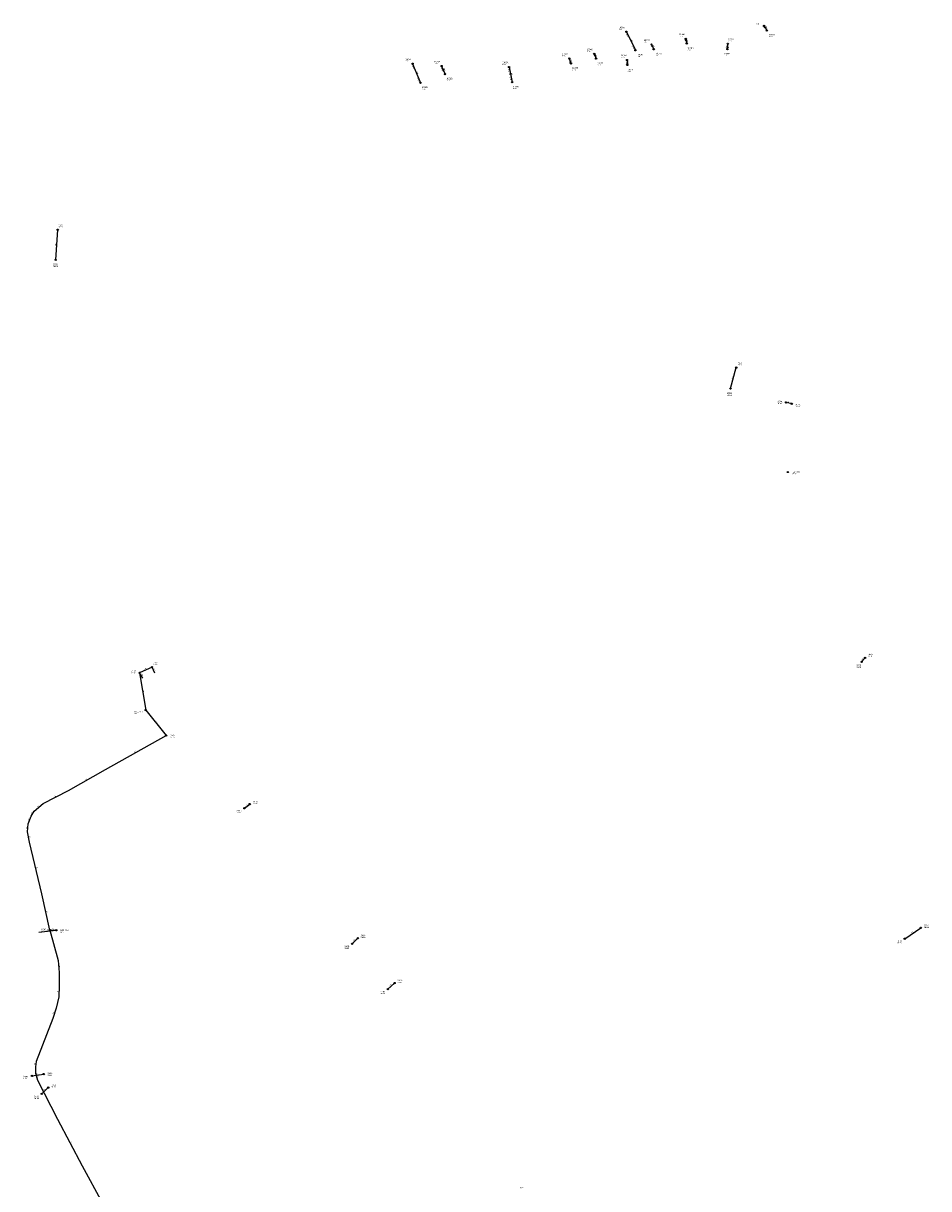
# Model space of a CAD drawing. Header units: metres. Extents: x 179992 to 198392, y 351761 to 369438.
# Tile 44 of 194: x 183101 to 184201, y 359613 to 361028. Entities that reach past the tile are written whole.
import ezdxf

# ---------------------------------------------------------------- set-up
doc = ezdxf.new("R2010")
doc.units = ezdxf.units.M

msp = doc.modelspace()

# ---------------------------------------------------------------- linework, layer by layer
at = {"layer": 'B-WE-RI-DRAINAGE-DRAIN', "linetype": 'Continuous'}
for points in [[(183574.277, 360978.801), (183583.872, 360955.715)], [(183609.583, 360976.095), (183613.69, 360966.214)], [(183370.055, 360074.619), (183376.477, 360079.665)], [(184172.018, 359916.073), (184191.549, 359929.512)]]:
    msp.add_lwpolyline(points, dxfattribs=at)
at = {"layer": 'B-WE-RI-DRAINAGE-DRAIN_BETON_300', "linetype": 'Continuous'}
msp.add_lwpolyline([(183123.908, 359727.778), (183131.792, 359735.304)], dxfattribs=at)
at = {"layer": 'B-WE-RI-DRAINAGE-DRAIN_BETON_500', "linetype": 'Continuous'}
for points in [[(183140.823, 360740.692), (183143.332, 360777.246)], [(183544.167, 359855.024), (183552.424, 359862.364)], [(183111.902, 359749.459), (183126.237, 359751.789)]]:
    msp.add_lwpolyline(points, dxfattribs=at)
at = {"layer": 'B-WE-RI-DRAINAGE-DRAIN_PE_300', "linetype": 'Continuous'}
for points in [[(184001.162, 361024.703), (184004.521, 361019.162)], [(183834.004, 361017.643), (183844.928, 360995.156)], [(183905.954, 361009.03), (183907.191, 361003.465)], [(183864.4, 361002.24), (183867.226, 360996.422)], [(183956.576, 360996.665), (183957.144, 361003.137)], [(183764.522, 360985.243), (183766.631, 360979.296)], [(183794.955, 360990.806), (183797.058, 360985.086)], [(183834.693, 360983.274), (183834.949, 360977.346)], [(183691.516, 360974.74), (183695.252, 360956.611)]]:
    msp.add_lwpolyline(points, dxfattribs=at)
at = {"layer": 'B-WE-RI-DRAINAGE-DRAIN_PVC_160', "linetype": 'Continuous'}
msp.add_lwpolyline([(183500.849, 359910.089), (183507.73, 359916.74)], dxfattribs=at)
at = {"layer": 'B-WE-RI-DRAINAGE-DRAIN_PVC_300', "linetype": 'Continuous'}
msp.add_lwpolyline([(184034.709, 360565.903), (184027.943, 360567.508)], dxfattribs=at)
at = {"layer": 'B-WE-RI-DRAINAGE-DRAIN_PVC_400', "linetype": 'Continuous'}
msp.add_lwpolyline([(184119.56, 360252.465), (184123.872, 360257.235)], dxfattribs=at)
at = {"layer": 'B-WE-RI-DRAINAGE-DRAIN_PVC_500', "linetype": 'Continuous'}
msp.add_lwpolyline([(183960.41, 360584.255), (183967.406, 360609.829)], dxfattribs=at)
at = {"layer": 'B-WE-RI-DRAINAGE-RIOOLPUT_INSPECTIEPUT'}
for centre in [(184001.16, 361024.7), (183834, 361017.64), (183905.95, 361009.03), (184004.52, 361019.16), (183844.93, 360995.16), (183864.4, 361002.24), (183867.23, 360996.42), (183907.19, 361003.47), (183956.58, 360996.66), (183957.14, 361003.14), (183764.52, 360985.24), (183794.95, 360990.81), (183797.06, 360985.09), (183834.69, 360983.27), (183574.28, 360978.8), (183609.58, 360976.09), (183613.69, 360966.21), (183691.52, 360974.74), (183766.63, 360979.3), (183834.95, 360977.35), (183583.87, 360955.72), (183695.25, 360956.61), (183143.33, 360777.25), (183140.82, 360740.69), (183967.41, 360609.83), (183960.41, 360584.26), (184027.94, 360567.51), (184034.71, 360565.9), (184119.56, 360252.47), (184123.87, 360257.23), (183370.05, 360074.62), (183376.48, 360079.66), (184191.55, 359929.51), (183500.85, 359910.09), (183507.73, 359916.74), (184172.02, 359916.07), (183552.42, 359862.36), (183544.17, 359855.02), (183111.9, 359749.46), (183126.24, 359751.79), (183131.79, 359735.3), (183123.91, 359727.78)]:
    msp.add_circle(centre, 0.8, dxfattribs=at)
at = {"layer": 'B-WE-RI-DRAINAGE_STROMINGSRICHTING'}
for points in [[(184002.7, 361023.67), (184002.84, 361021.93), (184001.37, 361022.86)], [(183865.83, 361001.08), (183865.81, 360999.33), (183864.43, 361000.39)], [(183907, 361007.94), (183906.57, 361006.25), (183905.47, 361007.6)], [(183955.95, 360998.42), (183956.86, 360999.9), (183957.5, 360998.28)], [(183766.83, 360981.06), (183765.58, 360982.27), (183765.36, 360980.54)], [(183796.2, 360989.68), (183796.01, 360987.95), (183794.74, 360989.14)], [(183611.75, 360972.76), (183611.64, 360971.15), (183610.42, 360972.21)], [(183693.8, 360967.23), (183693.38, 360965.68), (183692.39, 360966.94)], [(183835.67, 360978.79), (183834.82, 360980.31), (183834.11, 360978.72)]]:
    msp.add_lwpolyline(points, dxfattribs=at)
at = {"layer": 'B-WE-RI-PERSLEIDING-POMPPUT'}
msp.add_circle((183141.52, 359926.47), 0.8, dxfattribs=at)
at = {"layer": 'B-WE-RI-PERSLEIDING-RIOOLPUT_INSPECTIEPUT'}
for centre in [(183275, 360162.84), (183133.79, 359926.73)]:
    msp.add_circle(centre, 0.8, dxfattribs=at)
at = {"layer": 'B-WE-RI-PERSLEIDING_PP_50', "linetype": 'Continuous'}
for points in [[(183250.09, 360193.8), (183275, 360162.84)], [(183133.79, 359926.73), (183123.884, 359970.686), (183109.008, 360033.269), (183106.699, 360045.837), (183107.212, 360055.84), (183111.059, 360064.817), (183114.65, 360070.973), (183125.679, 360080.207), (183156.202, 360096.365), (183201.344, 360121.758), (183275, 360162.84)]]:
    msp.add_lwpolyline(points, dxfattribs=at)
at = {"layer": 'B-WE-RI-PERSLEIDING_PP_63', "linetype": 'Continuous'}
for points in [[(183133.79, 359926.73), (183143.634, 359889.635), (183145.172, 359875.272), (183145.172, 359859.113), (183144.66, 359845.519), (183141.582, 359831.925), (183137.221, 359819.101), (183116.959, 359767.034), (183116.446, 359760.365), (183116.446, 359752.927), (183118.754, 359744.206), (183143.121, 359697.012), (183172.873, 359640.328), (183197.496, 359594.93), (183214.937, 359567.486), (183223.402, 359555.944), (183235.97, 359526.704), (183255.719, 359473.098), (183269.57, 359433.598), (183264.16, 359432.42)], [(183133.79, 359926.73), (183141.52, 359926.47)]]:
    msp.add_lwpolyline(points, dxfattribs=at)
at = {"layer": 'B-WE-RI-RIOOLPUT_INSPECTIEPUT'}
msp.add_circle((184030, 360483), 0.8, dxfattribs=at)
at = {"layer": 'B-WE-RI-VWA-POMPPUT'}
msp.add_circle((183250.09, 360193.8), 0.8, dxfattribs=at)
at = {"layer": 'B-WE-RI-VWA-RIOOLLEIDING', "linetype": 'Continuous'}
for points in [[(183257.79, 360246.01), (183242.62, 360239.07)], [(183261.26, 360238.64), (183257.79, 360246.01)], [(183246.52, 360232.57), (183242.62, 360239.07)], [(183242.62, 360239.07), (183250.09, 360193.8)], [(183120.35, 359924.3), (183141.52, 359926.47)]]:
    msp.add_lwpolyline(points, dxfattribs=at)
at = {"layer": 'B-WE-RI-VWA-RIOOLPUT_INSPECTIEPUT'}
for centre in [(183257.79, 360246.01), (183242.62, 360239.07)]:
    msp.add_circle(centre, 0.8, dxfattribs=at)

# ---------------------------------------------------------------- texts
at = {"layer": 'B-WE-RI-DRAINAGE_AFM'}
for s, rotation, p in [('300', -58.78, (184002.7, 361023.69)), ('300', -64.09, (183839.48, 361008.15)), ('300', -64.09, (183865.83, 361001.09)), ('300', -77.47, (183907, 361007.95)), ('300', 84.98, (183955.94, 360998.41)), ('300', -70.47, (183765.8, 360984.01)), ('300', -69.81, (183796.2, 360989.68)), ('300', -87.53, (183835.54, 360981.91)), ('600', -67.43, (183579.2, 360968.99)), ('350', -67.43, (183611.77, 360972.89)), ('300', -78.36, (183693.84, 360967.38)), ('500', 86.07, (183141.19, 360757.46)), ('500', 74.7, (183962.75, 360595.74)), ('300', -13.34, (184029.99, 360567.85)), ('400', 47.89, (184120.09, 360254.21)), ('300', 38.16, (183371.55, 360076.8)), ('300', 34.53, (184180.06, 359922.55)), ('160', 44.03, (183502.63, 359912.87)), ('500', 41.64, (183546.61, 359858.24)), ('500', 9.23, (183117.39, 359751.14)), ('300', 43.67, (183126.18, 359731.03))]:
    msp.add_text(s, height=1.3, rotation=rotation, dxfattribs=at).set_placement(p)
at = {"layer": 'B-WE-RI-DRAINAGE_BOB'}
for s, rotation, p in [('26.06', -64.09, (183833.26, 361015.06)), ('26.06', -64.09, (183840.34, 361000.49)), ('26.05', -67.43, (183573.38, 360976.26)), ('26.03', -67.43, (183608.69, 360973.56)), ('26.00', -67.43, (183609.42, 360971.8)), ('25.62', -78.36, (183690.16, 360972.42)), ('26.05', -67.43, (183579.6, 360961.3)), ('25.26', -78.36, (183692.12, 360962.91))]:
    msp.add_text(s, height=1.2, rotation=rotation, dxfattribs=at).set_placement(p)
at = {"layer": 'B-WE-RI-DRAINAGE_PUTDEKSELNIVEAU'}
for s, p in [('27.00', (183991.42, 361026.73)), ('27.50', (183824.7, 361019.92)), ('27.00', (183897.67, 361011.67)), ('27.00', (184006.99, 361011.21)), ('27.00', (183855.1, 361004.51)), ('27.00', (183908.19, 360994.93)), ('27.00', (183957.65, 361005.87)), ('27.50', (183565.2, 360981.18)), ('27.00', (183755.68, 360987.71)), ('27.00', (183786.03, 360993.25)), ('27.00', (183827.24, 360986.03)), ('27.50', (183846.96, 360986.97)), ('27.00', (183869.25, 360988.23)), ('27.00', (183952.47, 360988.05)), ('27.50', (183600.51, 360978.47)), ('27.00', (183683.32, 360977.4)), ('27.00', (183768.19, 360970.92)), ('27.00', (183798.7, 360976.74)), ('27.00', (183835.12, 360968.71)), ('27.50', (183615.49, 360957.92)), ('27.50', (183585.67, 360947.42)), ('27.00', (183696.17, 360948.06)), ('-999.99', (183143.67, 360779.99)), ('-999.99', (183137.61, 360732.06)), ('-999.99', (183968.73, 360612.4)), ('-999.99', (183956.21, 360575.8)), ('-999.99', (184017.51, 360565.65)), ('-999.99', (184039.37, 360561.8)), ('-999.99', (184127.15, 360258.71)), ('-999.99', (184113.41, 360245.11)), ('-999.99', (183380.26, 360079.68)), ('-999.99', (183360.51, 360068.72)), ('-999.99', (184195.53, 359929.26)), ('-999.99', (183491.64, 359903.81)), ('-999.99', (183511.18, 359917.13)), ('-999.99', (184162.28, 359910.45)), ('-999.99', (183556.05, 359862.57)), ('-999.99', (183534.78, 359848.93)), ('-999.99', (183130.98, 359749.6)), ('-999.99', (183101.4, 359745.77)), ('-999.99', (183135.3, 359735.64)), ('-999.99', (183114.64, 359721.56))]:
    msp.add_text(s, height=1.2, dxfattribs=at).set_placement(p)
at = {"layer": 'B-WE-RI-DRAINAGE_PUTNUMMER'}
for s, p in [('1006A', (183824.7, 361021.96)), ('1008A', (183897.67, 361013.71)), ('1009A', (183957.65, 361007.91)), ('1010B', (184006.99, 361013.25)), ('1004A', (183786.03, 360995.29)), ('1007A', (183855.1, 361006.55)), ('1008B', (183908.19, 360996.97)), ('1000A', (183565.2, 360983.22)), ('1001A', (183600.51, 360980.51)), ('1002A', (183683.32, 360979.44)), ('1003A', (183755.68, 360989.75)), ('1004B', (183798.7, 360978.78)), ('1005A', (183827.24, 360988.07)), ('1006B', (183846.96, 360989.01)), ('1007B', (183869.25, 360990.27)), ('1009B', (183952.47, 360990.09)), ('1003B', (183768.19, 360972.96)), ('1005B', (183835.12, 360970.75)), ('1001B', (183615.49, 360959.96)), ('1000B', (183585.67, 360949.46)), ('1002B', (183696.17, 360950.1)), ('252A', (183143.67, 360782.03)), ('252B', (183137.61, 360734.1)), ('255A', (183968.73, 360614.44)), ('255B', (183956.21, 360577.84)), ('254A', (184017.51, 360567.69)), ('254B', (184039.37, 360563.84)), ('253A', (184127.15, 360260.75)), ('253B', (184113.41, 360247.15)), ('242A', (183380.26, 360081.72)), ('242B', (183360.51, 360070.76)), ('251A', (184195.53, 359931.3)), ('243A', (183511.18, 359919.17)), ('243B', (183491.64, 359905.85)), ('251B', (184162.28, 359912.49)), ('244A', (183556.05, 359864.61)), ('244B', (183534.78, 359850.97)), ('240B', (183101.4, 359747.81)), ('240A', (183130.98, 359751.64)), ('241A', (183135.3, 359737.68)), ('241B', (183114.64, 359723.6))]:
    msp.add_text(s, height=1.8, dxfattribs=at).set_placement(p)
at = {"layer": 'B-WE-RI-PERSLEIDING_AFM'}
for s, rotation, p in [('50', -51.18, (183262.5, 360179.61)), ('50', 29.15, (183236.89, 360142.49)), ('50', 29.36, (183177.48, 360109.24)), ('50', 27.9, (183139.65, 360088.47)), ('50', 39.94, (183118.87, 360075.54)), ('50', 66.8, (183108.02, 360059.68)), ('50', 59.74, (183111.65, 360067.39)), ('50', 87.06, (183106.13, 360049.85)), ('50', -79.59, (183108.44, 360040.73)), ('50', -76.63, (183116.98, 360003.15)), ('50', -77.3, (183129.37, 359949.89)), ('63', -1.93, (183136.64, 359927.4)), ('63', -83.89, (183145.07, 359883.58)), ('63', 87.84, (183144.1, 359851.31)), ('63', 71.22, (183138.34, 359824.75)), ('63', 85.6, (183115.85, 359762.72)), ('63', -75.18, (183118.08, 359749.76)), ('63', -62.31, (183158.21, 359669.93))]:
    msp.add_text(s, height=1.3, rotation=rotation, dxfattribs=at).set_placement(p)
at = {"layer": 'B-WE-RI-PERSLEIDING_PUTDEKSELNIVEAU'}
for s, p in [('999.00', (183279.79, 360160.15)), ('999.00', (183123.28, 359924.46)), ('29.47', (183146.32, 359923.61))]:
    msp.add_text(s, height=1.2, dxfattribs=at).set_placement(p)
at = {"layer": 'B-WE-RI-PERSLEIDING_PUTNUMMER'}
for s, p in [('6595', (183279.79, 360162.19)), ('6596', (183123.28, 359926.5)), ('G03_01A', (183146.32, 359925.65))]:
    msp.add_text(s, height=1.8, dxfattribs=at).set_placement(p)
at = {"layer": 'B-WE-RI-VWA_AFM'}
for rotation, p in [(24.58, (183248.46, 360242.58)), (-64.79, (183259.57, 360244.05)), (-59.04, (183244.43, 360237.56)), (-80.63, (183246.88, 360218.1)), (5.85, (183129.31, 359925.99))]:
    msp.add_text('160', height=1.3, rotation=rotation, dxfattribs=at).set_placement(p)
at = {"layer": 'B-WE-RI-VWA_PUTDEKSELNIVEAU'}
for s, p in [('999.00', (183259.43, 360248.48)), ('999.00', (183232.62, 360238.38)), ('29.66', (183235.62, 360188.91))]:
    msp.add_text(s, height=1.2, dxfattribs=at).set_placement(p)
at = {"layer": 'B-WE-RI-VWA_PUTNUMMER'}
for s, p in [('7175', (183259.43, 360250.52)), ('7176', (183232.62, 360240.42)), ('G03_01B', (183235.62, 360190.95))]:
    msp.add_text(s, height=1.8, dxfattribs=at).set_placement(p)
at = {"layer": 'B-WE-RI_PUTDEKSELNIVEAU'}
msp.add_text('-999.99', height=1.2, dxfattribs=at).set_placement((184034.8, 360480.06))
at = {"layer": 'B-WE-RI_PUTNUMMER'}
for s, p in [('IBA1031', (184034.8, 360482.1)), ('EL128', (183701.94, 359612.93))]:
    msp.add_text(s, height=1.8, dxfattribs=at).set_placement(p)

doc.saveas('drawing.dxf')
